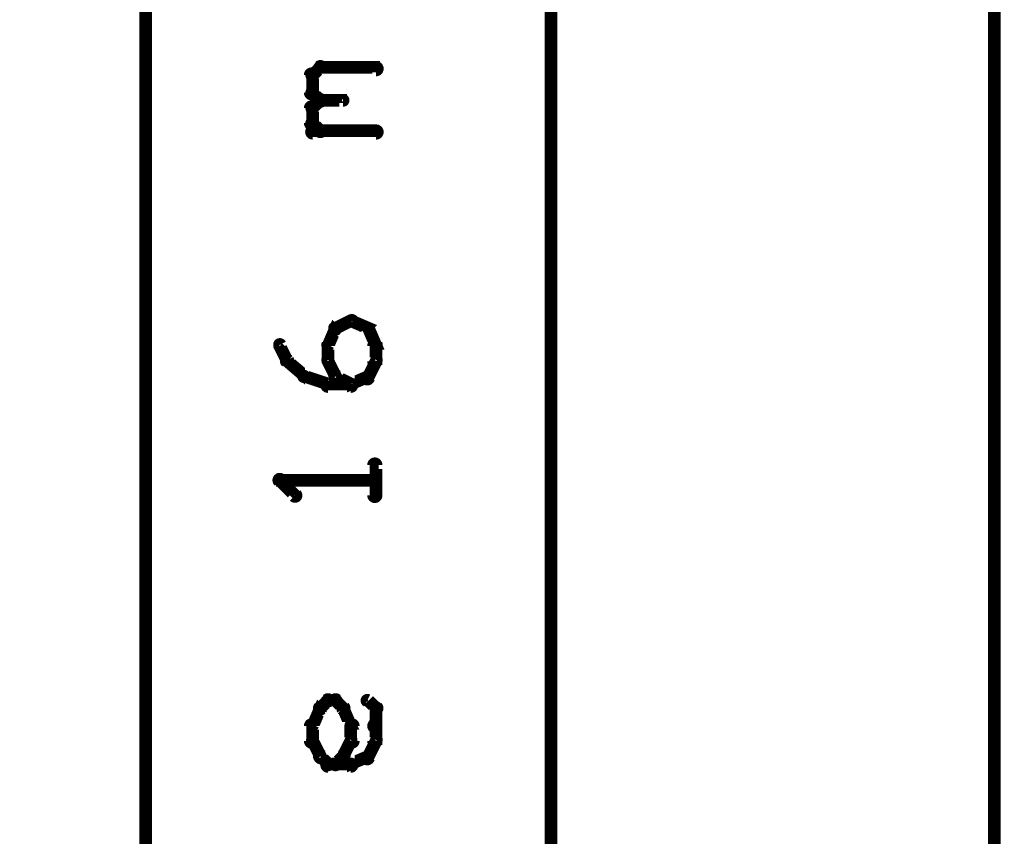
# Model space of a CAD drawing. Extents: x 35 to 575, y 26 to 553.
# Tile 35 of 125: x 212 to 250, y 216 to 248. Entities that reach past the tile are written whole.
import ezdxf

# ---------------------------------------------------------------- set-up
doc = ezdxf.new("R2010")
doc.units = 0
for name, color, linetype in [('BOTTOM', 22, 'CONTINUOUS'), ('DRAWING2', 4, 'CONTINUOUS'), ('OUTLINES', 5, 'CONTINUOUS')]:
    doc.layers.add(name, color=color, linetype=linetype)

msp = doc.modelspace()

# ---------------------------------------------------------------- linework, layer by layer
at = {"layer": 'BOTTOM', "color": 251}
msp.add_lwpolyline([(216.5, 375, 0.5, 0.5, 0), (216.5, 175, 0.5, 0.5, 0), (216.5, 175, 0, 0, 0), (216.5, 175, 0.3, 0.3, 0), (216.4, 175, 0.3, 0.3, 1), (216.6, 175, 0, 0, 0), (216.5, 175.1, 0.3, 0.3, 1), (216.5, 174.8, 0, 0, 0), (216.5, 175, 0, 0, 0), (216.5, 175, 0.5, 0.5, 0), (232.5, 175, 0, 0, 0), (232.5, 175, 0.3, 0.3, 0), (232.5, 174.8, 0.3, 0.3, 1), (232.5, 175.1, 0, 0, 0), (232.4, 175, 0.3, 0.3, 1), (232.6, 175, 0, 0, 0), (232.5, 175, 0, 0, 0), (232.5, 175, 0.5, 0.5, 0), (232.5, 375, 0, 0, 0)], format="xyseb", dxfattribs=at)
at = {"layer": 'DRAWING2', "color": 171}
msp.add_lwpolyline([(95, 375, 0.5, 0.5, 0), (95, 175, 0.5, 0.5, 0), (95, 175, 0, 0, 0), (95, 175, 0.3, 0.3, 0), (94.9, 175, 0.3, 0.3, 1), (95.1, 175, 0, 0, 0), (95, 175.1, 0.3, 0.3, 1), (95, 174.8, 0, 0, 0), (95, 175, 0, 0, 0), (95, 175, 0.5, 0.5, 0), (250, 175, 0, 0, 0), (250, 175, 0.3, 0.3, 0), (250, 174.8, 0.3, 0.3, 1), (250, 175.1, 0, 0, 0), (249.9, 175, 0.3, 0.3, 1), (250.1, 175, 0, 0, 0), (250, 175, 0, 0, 0), (250, 175, 0.5, 0.5, 0), (250, 375, 0, 0, 0)], format="xyseb", dxfattribs=at)
at = {"layer": 'OUTLINES', "color": 11}
for points in [[(223, 246.3, 0.3, 0.3, 1), (223.2, 246.1, 0, 0, 0), (223.1, 246.2, 0, 0, 0), (223.1, 246.2, 0.5, 0.5, 0), (223.4, 246.5, 0.5, 0.5, 0), (223.4, 246.5, 0, 0, 0), (223.4, 246.5, 0.3, 0.3, 0), (223.5, 246.4, 0.3, 0.3, 1), (223.3, 246.6, 0, 0, 0)], [(223.4, 246.6, 0.3, 0.3, 1), (223.4, 246.3, 0, 0, 0), (223.4, 246.5, 0, 0, 0), (223.4, 246.5, 0.5, 0.5, 0), (225.6, 246.5, 0.5, 0.5, 0), (225.6, 246.5, 0, 0, 0), (225.6, 246.5, 0.3, 0.3, 0), (225.6, 246.3, 0.3, 0.3, 1), (225.6, 246.6, 0, 0, 0)], [(222.9, 245.5, 0.3, 0.3, 1), (223.2, 245.5, 0, 0, 0), (223.1, 245.5, 0, 0, 0), (223.1, 245.5, 0.5, 0.5, 0), (223.1, 246.2, 0.5, 0.5, 0), (223.1, 246.2, 0, 0, 0), (223.1, 246.2, 0.3, 0.3, 0), (223.2, 246.2, 0.3, 0.3, 1), (222.9, 246.2, 0, 0, 0)], [(223.3, 245.1, 0.3, 0.3, 1), (223.5, 245.3, 0, 0, 0), (223.4, 245.2, 0, 0, 0), (223.4, 245.2, 0.5, 0.5, 0), (223.1, 245.5, 0.5, 0.5, 0), (223.1, 245.5, 0, 0, 0), (223.1, 245.5, 0.3, 0.3, 0), (223.2, 245.6, 0.3, 0.3, 1), (223, 245.4, 0, 0, 0)], [(222.9, 244.3, 0.3, 0.3, 1), (223.2, 244.3, 0, 0, 0), (223.1, 244.3, 0, 0, 0), (223.1, 244.3, 0.5, 0.5, 0), (223.1, 244.9, 0.5, 0.5, 0), (223.1, 244.9, 0, 0, 0), (223.1, 244.9, 0.3, 0.3, 0), (223.2, 244.9, 0.3, 0.3, 1), (222.9, 244.9, 0, 0, 0)], [(223, 245, 0.3, 0.3, 1), (223.2, 244.8, 0, 0, 0), (223.1, 244.9, 0, 0, 0), (223.1, 244.9, 0.5, 0.5, 0), (223.4, 245.2, 0.5, 0.5, 0), (223.4, 245.2, 0, 0, 0), (223.4, 245.2, 0.3, 0.3, 0), (223.5, 245.1, 0.3, 0.3, 1), (223.3, 245.3, 0, 0, 0)], [(223.4, 245.3, 0.3, 0.3, 1), (223.4, 245.1, 0, 0, 0), (223.4, 245.2, 0, 0, 0), (223.4, 245.2, 0.5, 0.5, 0), (224.3, 245.2, 0.5, 0.5, 0), (224.3, 245.2, 0, 0, 0), (224.3, 245.2, 0.3, 0.3, 0), (224.3, 245.1, 0.3, 0.3, 1), (224.3, 245.3, 0, 0, 0)], [(223.3, 243.9, 0.3, 0.3, 1), (223.5, 244.1, 0, 0, 0), (223.4, 244, 0, 0, 0), (223.4, 244, 0.5, 0.5, 0), (223.1, 244.3, 0.5, 0.5, 0), (223.1, 244.3, 0, 0, 0), (223.1, 244.3, 0.3, 0.3, 0), (223.2, 244.4, 0.3, 0.3, 1), (223, 244.2, 0, 0, 0)], [(225.6, 243.8, 0.3, 0.3, 1), (225.6, 244.1, 0, 0, 0), (225.6, 244, 0, 0, 0), (225.6, 244, 0.5, 0.5, 0), (223.1, 244, 0.5, 0.5, 0), (223.1, 244, 0, 0, 0), (223.1, 244, 0.3, 0.3, 0), (223.1, 244.1, 0.3, 0.3, 1), (223.1, 243.8, 0, 0, 0)], [(223.9, 236.3, 0.3, 0.3, 1), (224.1, 236.1, 0, 0, 0), (224, 236.2, 0, 0, 0), (224, 236.2, 0.5, 0.5, 0), (224.6, 236.5, 0.5, 0.5, 0), (224.6, 236.5, 0, 0, 0), (224.6, 236.5, 0.3, 0.3, 0), (224.7, 236.4, 0.3, 0.3, 1), (224.6, 236.6, 0, 0, 0)], [(224.7, 236.6, 0.3, 0.3, 1), (224.6, 236.4, 0, 0, 0), (224.6, 236.5, 0, 0, 0), (224.6, 236.5, 0.5, 0.5, 0), (225.3, 236.2, 0.5, 0.5, 0), (225.3, 236.2, 0, 0, 0), (225.3, 236.2, 0.3, 0.3, 0), (225.2, 236.1, 0.3, 0.3, 1), (225.3, 236.3, 0, 0, 0)], [(223.6, 235.6, 0.3, 0.3, 1), (223.8, 235.5, 0, 0, 0), (223.7, 235.5, 0, 0, 0), (223.7, 235.5, 0.5, 0.5, 0), (224, 236.2, 0.5, 0.5, 0), (224, 236.2, 0, 0, 0), (224, 236.2, 0.3, 0.3, 0), (224.1, 236.1, 0.3, 0.3, 1), (223.9, 236.2, 0, 0, 0)], [(225.4, 236.2, 0.3, 0.3, 1), (225.1, 236.1, 0, 0, 0), (225.3, 236.2, 0, 0, 0), (225.3, 236.2, 0.5, 0.5, 0), (225.6, 235.5, 0.5, 0.5, 0), (225.6, 235.5, 0, 0, 0), (225.6, 235.5, 0.3, 0.3, 0), (225.5, 235.5, 0.3, 0.3, 1), (225.7, 235.6, 0, 0, 0)], [(222, 234.9, 0.3, 0.3, 1), (222.2, 235, 0, 0, 0), (222.1, 234.9, 0, 0, 0), (222.1, 234.9, 0.5, 0.5, 0), (221.8, 235.5, 0.5, 0.5, 0), (221.8, 235.5, 0, 0, 0), (221.8, 235.5, 0.3, 0.3, 0), (221.9, 235.6, 0.3, 0.3, 1), (221.7, 235.5, 0, 0, 0)], [(223.6, 234.9, 0.3, 0.3, 1), (223.8, 234.9, 0, 0, 0), (223.7, 234.9, 0, 0, 0), (223.7, 234.9, 0.5, 0.5, 0), (223.7, 235.5, 0.5, 0.5, 0), (223.7, 235.5, 0, 0, 0), (223.7, 235.5, 0.3, 0.3, 0), (223.8, 235.5, 0.3, 0.3, 1), (223.6, 235.5, 0, 0, 0)], [(225.7, 235.5, 0.3, 0.3, 1), (225.4, 235.5, 0, 0, 0), (225.6, 235.5, 0, 0, 0), (225.6, 235.5, 0.5, 0.5, 0), (225.6, 234.9, 0.5, 0.5, 0), (225.6, 234.9, 0, 0, 0), (225.6, 234.9, 0.3, 0.3, 0), (225.4, 234.9, 0.3, 0.3, 1), (225.7, 234.9, 0, 0, 0)], [(222.7, 234.2, 0.3, 0.3, 1), (222.8, 234.4, 0, 0, 0), (222.8, 234.3, 0, 0, 0), (222.8, 234.3, 0.5, 0.5, 0), (222.1, 234.9, 0.5, 0.5, 0), (222.1, 234.9, 0, 0, 0), (222.1, 234.9, 0.3, 0.3, 0), (222.2, 235, 0.3, 0.3, 1), (222, 234.8, 0, 0, 0)], [(223.9, 234.2, 0.3, 0.3, 1), (224.1, 234.3, 0, 0, 0), (224, 234.3, 0, 0, 0), (224, 234.3, 0.5, 0.5, 0), (223.7, 234.9, 0.5, 0.5, 0), (223.7, 234.9, 0, 0, 0), (223.7, 234.9, 0.3, 0.3, 0), (223.8, 235, 0.3, 0.3, 1), (223.6, 234.9, 0, 0, 0)], [(225.7, 234.9, 0.3, 0.3, 1), (225.5, 235, 0, 0, 0), (225.6, 234.9, 0, 0, 0), (225.6, 234.9, 0.5, 0.5, 0), (225.3, 234.3, 0.5, 0.5, 0), (225.3, 234.3, 0, 0, 0), (225.3, 234.3, 0.3, 0.3, 0), (225.1, 234.3, 0.3, 0.3, 1), (225.4, 234.2, 0, 0, 0)], [(223.6, 233.9, 0.3, 0.3, 1), (223.7, 234.1, 0, 0, 0), (223.7, 234, 0, 0, 0), (223.7, 234, 0.5, 0.5, 0), (222.8, 234.3, 0.5, 0.5, 0), (222.8, 234.3, 0, 0, 0), (222.8, 234.3, 0.3, 0.3, 0), (222.8, 234.4, 0.3, 0.3, 1), (222.7, 234.2, 0, 0, 0)], [(224.6, 233.9, 0.3, 0.3, 1), (224.7, 234.1, 0, 0, 0), (224.6, 234, 0, 0, 0), (224.6, 234, 0.5, 0.5, 0), (224, 234.3, 0.5, 0.5, 0), (224, 234.3, 0, 0, 0), (224, 234.3, 0.3, 0.3, 0), (224.1, 234.4, 0.3, 0.3, 1), (223.9, 234.2, 0, 0, 0)], [(225.3, 234.2, 0.3, 0.3, 1), (225.2, 234.4, 0, 0, 0), (225.3, 234.3, 0, 0, 0), (225.3, 234.3, 0.5, 0.5, 0), (224.6, 234, 0.5, 0.5, 0), (224.6, 234, 0, 0, 0), (224.6, 234, 0.3, 0.3, 0), (224.6, 234.1, 0.3, 0.3, 1), (224.7, 233.9, 0, 0, 0)], [(224.6, 233.8, 0.3, 0.3, 1), (224.6, 234.1, 0, 0, 0), (224.6, 234, 0, 0, 0), (224.6, 234, 0.5, 0.5, 0), (223.7, 234, 0.5, 0.5, 0), (223.7, 234, 0, 0, 0), (223.7, 234, 0.3, 0.3, 0), (223.7, 234.1, 0.3, 0.3, 1), (223.7, 233.8, 0, 0, 0)], [(225.4, 229.6, 0.3, 0.3, 1), (225.7, 229.6, 0, 0, 0), (225.6, 229.6, 0, 0, 0), (225.6, 229.6, 0.5, 0.5, 0), (225.6, 230.8, 0.5, 0.5, 0), (225.6, 230.8, 0, 0, 0), (225.6, 230.8, 0.3, 0.3, 0), (225.7, 230.8, 0.3, 0.3, 1), (225.4, 230.8, 0, 0, 0)], [(221.9, 230.3, 0.3, 0.3, 1), (221.7, 230.1, 0, 0, 0), (221.8, 230.2, 0, 0, 0), (221.8, 230.2, 0.5, 0.5, 0), (222.4, 229.6, 0.5, 0.5, 0), (222.4, 229.6, 0, 0, 0), (222.4, 229.6, 0.3, 0.3, 0), (222.3, 229.5, 0.3, 0.3, 1), (222.5, 229.7, 0, 0, 0)], [(225.6, 230.1, 0.3, 0.3, 1), (225.6, 230.3, 0, 0, 0), (225.6, 230.2, 0, 0, 0), (225.6, 230.2, 0.5, 0.5, 0), (221.8, 230.2, 0.5, 0.5, 0), (221.8, 230.2, 0, 0, 0), (221.8, 230.2, 0.3, 0.3, 0), (221.8, 230.3, 0.3, 0.3, 1), (221.8, 230.1, 0, 0, 0)], [(223.3, 221.3, 0.3, 0.3, 1), (223.5, 221.1, 0, 0, 0), (223.4, 221.2, 0, 0, 0), (223.4, 221.2, 0.5, 0.5, 0), (223.7, 221.5, 0.5, 0.5, 0), (223.7, 221.5, 0, 0, 0), (223.7, 221.5, 0.3, 0.3, 0), (223.8, 221.4, 0.3, 0.3, 1), (223.6, 221.6, 0, 0, 0)], [(223.7, 221.6, 0.3, 0.3, 1), (223.7, 221.3, 0, 0, 0), (223.7, 221.5, 0, 0, 0), (223.7, 221.5, 0.5, 0.5, 0), (224, 221.5, 0.5, 0.5, 0), (224, 221.5, 0, 0, 0), (224, 221.5, 0.3, 0.3, 0), (224, 221.3, 0.3, 0.3, 1), (224, 221.6, 0, 0, 0)], [(224.1, 221.6, 0.3, 0.3, 1), (223.9, 221.4, 0, 0, 0), (224, 221.5, 0, 0, 0), (224, 221.5, 0.5, 0.5, 0), (224.3, 221.2, 0.5, 0.5, 0), (224.3, 221.2, 0, 0, 0), (224.3, 221.2, 0.3, 0.3, 0), (224.2, 221.1, 0.3, 0.3, 1), (224.4, 221.3, 0, 0, 0)], [(225.3, 221.6, 0.3, 0.3, 1), (225.2, 221.4, 0, 0, 0), (225.3, 221.5, 0, 0, 0), (225.3, 221.5, 0.5, 0.5, 0), (225.6, 221.2, 0.5, 0.5, 0), (225.6, 221.2, 0, 0, 0), (225.6, 221.2, 0.3, 0.3, 0), (225.5, 221.1, 0.3, 0.3, 1), (225.7, 221.3, 0, 0, 0)], [(225.7, 221.2, 0.3, 0.3, 1), (225.4, 221.2, 0, 0, 0), (225.6, 221.2, 0, 0, 0), (225.6, 221.2, 0.5, 0.5, 0), (225.6, 220.5, 0.5, 0.5, 0), (225.6, 220.5, 0, 0, 0), (225.6, 220.5, 0.3, 0.3, 0), (225.4, 220.5, 0.3, 0.3, 1), (225.7, 220.5, 0, 0, 0)], [(223, 220.6, 0.3, 0.3, 1), (223.2, 220.5, 0, 0, 0), (223.1, 220.5, 0, 0, 0), (223.1, 220.5, 0.5, 0.5, 0), (223.4, 221.2, 0.5, 0.5, 0), (223.4, 221.2, 0, 0, 0), (223.4, 221.2, 0.3, 0.3, 0), (223.5, 221.1, 0.3, 0.3, 1), (223.3, 221.2, 0, 0, 0)], [(224.4, 221.2, 0.3, 0.3, 1), (224.2, 221.1, 0, 0, 0), (224.3, 221.2, 0, 0, 0), (224.3, 221.2, 0.5, 0.5, 0), (224.6, 220.5, 0.5, 0.5, 0), (224.6, 220.5, 0, 0, 0), (224.6, 220.5, 0.3, 0.3, 0), (224.5, 220.5, 0.3, 0.3, 1), (224.7, 220.6, 0, 0, 0)], [(222.9, 219.9, 0.3, 0.3, 1), (223.2, 219.9, 0, 0, 0), (223.1, 219.9, 0, 0, 0), (223.1, 219.9, 0.5, 0.5, 0), (223.1, 220.5, 0.5, 0.5, 0), (223.1, 220.5, 0, 0, 0), (223.1, 220.5, 0.3, 0.3, 0), (223.2, 220.5, 0.3, 0.3, 1), (222.9, 220.5, 0, 0, 0)], [(224.8, 220.5, 0.3, 0.3, 1), (224.5, 220.5, 0, 0, 0), (224.6, 220.5, 0, 0, 0), (224.6, 220.5, 0.5, 0.5, 0), (224.6, 219.9, 0.5, 0.5, 0), (224.6, 219.9, 0, 0, 0), (224.6, 219.9, 0.3, 0.3, 0), (224.5, 219.9, 0.3, 0.3, 1), (224.8, 219.9, 0, 0, 0)], [(225.7, 220.5, 0.3, 0.3, 1), (225.4, 220.5, 0, 0, 0), (225.6, 220.5, 0, 0, 0), (225.6, 220.5, 0.5, 0.5, 0), (225.6, 219.9, 0.5, 0.5, 0), (225.6, 219.9, 0, 0, 0), (225.6, 219.9, 0.3, 0.3, 0), (225.4, 219.9, 0.3, 0.3, 1), (225.7, 219.9, 0, 0, 0)], [(223.3, 219.2, 0.3, 0.3, 1), (223.5, 219.3, 0, 0, 0), (223.4, 219.3, 0, 0, 0), (223.4, 219.3, 0.5, 0.5, 0), (223.1, 219.9, 0.5, 0.5, 0), (223.1, 219.9, 0, 0, 0), (223.1, 219.9, 0.3, 0.3, 0), (223.2, 220, 0.3, 0.3, 1), (223, 219.9, 0, 0, 0)], [(224.7, 219.9, 0.3, 0.3, 1), (224.5, 220, 0, 0, 0), (224.6, 219.9, 0, 0, 0), (224.6, 219.9, 0.5, 0.5, 0), (224.3, 219.3, 0.5, 0.5, 0), (224.3, 219.3, 0, 0, 0), (224.3, 219.3, 0.3, 0.3, 0), (224.2, 219.3, 0.3, 0.3, 1), (224.4, 219.2, 0, 0, 0)], [(225.7, 219.9, 0.3, 0.3, 1), (225.5, 220, 0, 0, 0), (225.6, 219.9, 0, 0, 0), (225.6, 219.9, 0.5, 0.5, 0), (225.3, 219.3, 0.5, 0.5, 0), (225.3, 219.3, 0, 0, 0), (225.3, 219.3, 0.3, 0.3, 0), (225.1, 219.3, 0.3, 0.3, 1), (225.4, 219.2, 0, 0, 0)], [(223.6, 218.9, 0.3, 0.3, 1), (223.8, 219.1, 0, 0, 0), (223.7, 219, 0, 0, 0), (223.7, 219, 0.5, 0.5, 0), (223.4, 219.3, 0.5, 0.5, 0), (223.4, 219.3, 0, 0, 0), (223.4, 219.3, 0.3, 0.3, 0), (223.5, 219.4, 0.3, 0.3, 1), (223.3, 219.2, 0, 0, 0)], [(224.4, 219.2, 0.3, 0.3, 1), (224.2, 219.4, 0, 0, 0), (224.3, 219.3, 0, 0, 0), (224.3, 219.3, 0.5, 0.5, 0), (224, 219, 0.5, 0.5, 0), (224, 219, 0, 0, 0), (224, 219, 0.3, 0.3, 0), (223.9, 219.1, 0.3, 0.3, 1), (224.1, 218.9, 0, 0, 0)], [(225.3, 219.2, 0.3, 0.3, 1), (225.2, 219.4, 0, 0, 0), (225.3, 219.3, 0, 0, 0), (225.3, 219.3, 0.5, 0.5, 0), (224.6, 219, 0.5, 0.5, 0), (224.6, 219, 0, 0, 0), (224.6, 219, 0.3, 0.3, 0), (224.6, 219.1, 0.3, 0.3, 1), (224.7, 218.9, 0, 0, 0)], [(224.6, 218.8, 0.3, 0.3, 1), (224.6, 219.1, 0, 0, 0), (224.6, 219, 0, 0, 0), (224.6, 219, 0.5, 0.5, 0), (223.7, 219, 0.5, 0.5, 0), (223.7, 219, 0, 0, 0), (223.7, 219, 0.3, 0.3, 0), (223.7, 219.1, 0.3, 0.3, 1), (223.7, 218.8, 0, 0, 0)]]:
    msp.add_lwpolyline(points, format="xyseb", dxfattribs=at)

doc.saveas('drawing.dxf')
